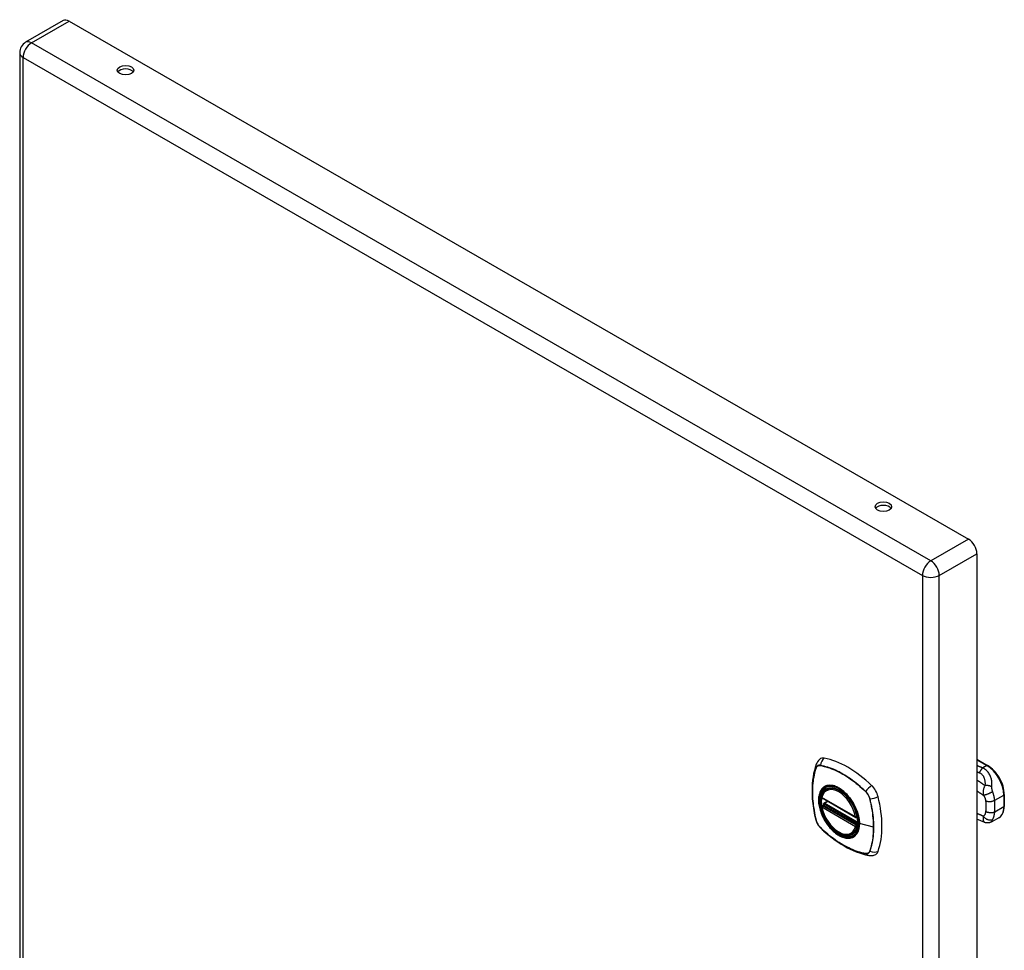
# Model space of a CAD drawing. Header units: inches. Extents: x 0 to 80.3, y -11 to 43.1.
# Tile 74 of 74: x 68.2 to 80.3, y 31.6 to 43.1. Entities that reach past the tile are written whole.
import ezdxf

# ---------------------------------------------------------------- set-up
doc = ezdxf.new("R2010")
doc.units = ezdxf.units.IN
doc.header["$MEASUREMENT"] = 0
doc.layers.add('Visible Edges(ANSI)', color=7, linetype='Continuous', lineweight=25)
doc.layers.add('Visible Tangent Edges(ANSI)', color=7, linetype='Continuous', lineweight=25)

msp = doc.modelspace()

# ---------------------------------------------------------------- linework, layer by layer
at = {"layer": 'Visible Edges(ANSI)'}
for p, q in [((68.786, 43.061), (68.323, 42.795)), ((68.858, 43.054), (79.908, 36.691)), ((68.25, 42.668), (68.25, 26.717)), ((80.011, 36.512), (80.011, 20.561)), ((80.011, 33.987), (80.143, 33.911)), ((78.166, 33.616), (78.184, 33.626)), ((80.348, 33.556), (80.348, 33.411)), ((78.11, 33.512), (78.524, 33.273)), ((78.11, 33.416), (78.124, 33.424)), ((78.129, 33.436), (78.129, 33.438)), ((78.135, 33.45), (78.176, 33.474)), ((78.535, 33.273), (78.539, 33.275)), ((80.109, 33.211), (80.011, 33.251)), ((80.118, 33.208), (80.109, 33.211)), ((80.281, 33.267), (80.195, 33.218)), ((78.479, 33.073), (78.496, 33.084))]:
    msp.add_line(p, q, dxfattribs=at)
at = {"layer": 'Visible Edges(ANSI)', "flags": 128}
for points in [[(78.036, 33.925), (78.024, 33.888), (78.014, 33.85), (78.005, 33.811), (77.998, 33.771), (77.993, 33.731), (77.989, 33.689), (77.986, 33.647), (77.986, 33.604), (77.986, 33.561), (77.989, 33.517), (77.992, 33.473), (77.998, 33.428), (78.004, 33.382), (78.013, 33.337), (78.022, 33.291), (78.033, 33.245)], [(78.08, 33.987), (78.072, 33.98), (78.065, 33.973), (78.052, 33.957), (78.043, 33.941), (78.036, 33.925)], [(80.348, 33.556), (80.347, 33.58), (80.344, 33.605), (80.339, 33.631), (80.333, 33.656), (80.324, 33.682), (80.314, 33.708), (80.302, 33.733), (80.289, 33.758), (80.274, 33.782), (80.258, 33.805), (80.241, 33.827), (80.223, 33.847), (80.204, 33.866), (80.184, 33.883), (80.164, 33.898), (80.143, 33.911)], [(78.104, 33.525), (78.108, 33.54), (78.114, 33.554), (78.12, 33.567), (78.127, 33.579), (78.136, 33.59), (78.145, 33.6), (78.155, 33.609), (78.166, 33.616)], [(78.427, 33.538), (78.446, 33.516), (78.463, 33.493), (78.479, 33.469), (78.495, 33.444), (78.509, 33.418), (78.521, 33.392), (78.533, 33.365), (78.543, 33.338)], [(78.479, 33.073), (78.467, 33.068), (78.455, 33.063), (78.442, 33.06), (78.429, 33.058), (78.416, 33.058), (78.402, 33.059), (78.387, 33.061), (78.373, 33.064), (78.358, 33.069), (78.344, 33.075), (78.329, 33.081), (78.314, 33.09), (78.3, 33.099), (78.285, 33.109), (78.271, 33.12), (78.257, 33.132), (78.243, 33.145), (78.23, 33.159), (78.217, 33.174), (78.204, 33.189), (78.192, 33.205), (78.18, 33.222), (78.169, 33.239), (78.159, 33.256), (78.149, 33.274), (78.14, 33.292), (78.132, 33.311), (78.125, 33.329), (78.118, 33.348), (78.113, 33.367), (78.108, 33.385), (78.104, 33.404)], [(78.124, 33.424), (78.126, 33.426), (78.128, 33.429), (78.129, 33.433), (78.129, 33.436)], [(80.281, 33.267), (80.289, 33.273), (80.297, 33.278), (80.304, 33.285), (80.31, 33.292), (80.322, 33.307), (80.332, 33.325), (80.339, 33.345), (80.344, 33.365), (80.347, 33.388), (80.348, 33.411)], [(78.033, 33.245), (78.037, 33.23), (78.042, 33.216), (78.049, 33.202), (78.055, 33.19), (78.063, 33.177), (78.072, 33.165), (78.081, 33.153), (78.092, 33.142)], [(80.195, 33.218), (80.185, 33.213), (80.174, 33.209), (80.164, 33.206), (80.153, 33.205), (80.142, 33.205), (80.132, 33.206), (80.127, 33.206), (80.124, 33.207), (80.118, 33.208)], [(78.092, 33.142), (78.126, 33.11), (78.161, 33.079), (78.197, 33.049), (78.233, 33.021), (78.269, 32.994), (78.306, 32.968), (78.343, 32.944), (78.38, 32.922), (78.417, 32.901), (78.455, 32.882), (78.492, 32.865), (78.53, 32.85), (78.568, 32.836), (78.606, 32.824), (78.644, 32.814), (78.682, 32.806)], [(78.682, 32.806), (78.699, 32.804), (78.718, 32.804), (78.737, 32.807), (78.747, 32.809), (78.757, 32.813)]]:
    msp.add_lwpolyline(points, dxfattribs=at)
at = {"layer": 'Visible Edges(ANSI)'}
for centre, radius, start, end in [((68.396, 42.668), 0.146, 119.936, 180), ((78.116, 33.522), 0.0118, 166.5789, 240.064), ((78.116, 33.406), 0.0118, 119.936, 190.602), ((78.14, 33.44), 0.0118, 119.936, 187.8207), ((78.529, 33.284), 0.0118, 240.064, 299.936)]:
    msp.add_arc(centre, radius, start, end, dxfattribs=at)
for centre, major_axis, ratio, start_param, end_param in [((68.858, 42.935), (-0.073, 0.127), 0.578093, 5.499721, 6.283185), ((69.551, 42.409), (0.102, 0), 0.575862, 0.379718, 2.761874), ((78.862, 37.047), (0.102, 0), 0.575862, 0.379718, 2.761874), ((79.908, 36.572), (0.073, -0.127), 0.578093, 0.787332, 2.358128), ((78.176, 33.839), (-0.088, 0.154), 0.578093, 5.827357, 6.382176), ((78.427, 32.842), (-0.639, 1.109), 0.578093, 5.172085, 5.827357), ((78.322, 33.345), (-0.157, 0.273), 0.578093, 5.503606, 6.749051), ((78.678, 33.551), (0.088, -0.154), 0.578093, 1.114968, 2.030492), ((78.322, 33.345), (-0.157, 0.273), 0.578093, 0.593057, 1.013697), ((77.94, 33.686), (-0.639, 1.109), 0.578093, 3.601288, 4.256561), ((78.322, 33.345), (0.157, -0.273), 0.578093, 5.81732, 7.062765), ((78.678, 32.97), (0.088, -0.154), 0.578093, 6.184194, 6.742881)]:
    msp.add_ellipse(centre, major_axis=major_axis, ratio=ratio, start_param=start_param, end_param=end_param, dxfattribs=at)
for centre, major_axis, ratio in [((69.551, 42.452), (0.102, 0), 0.575862), ((78.862, 37.09), (0.102, 0), 0.575862), ((78.319, 33.343), (-0.16, 0.277), 0.578093)]:
    msp.add_ellipse(centre, major_axis=major_axis, ratio=ratio, dxfattribs=at)
at = {"layer": 'Visible Tangent Edges(ANSI)'}
for p, q in [((68.396, 42.788), (68.858, 43.054)), ((79.445, 36.425), (68.396, 42.788)), ((68.293, 42.609), (79.342, 36.246)), ((68.293, 26.658), (68.293, 42.609)), ((79.908, 36.691), (79.445, 36.425)), ((79.548, 36.246), (80.011, 36.512)), ((79.342, 36.246), (79.342, 20.295)), ((79.548, 20.295), (79.548, 36.246)), ((78.036, 33.88), (78.037, 33.88)), ((78.088, 33.91), (78.089, 33.91)), ((80.011, 33.98), (80.134, 33.91)), ((80.134, 33.91), (80.084, 33.881)), ((78.521, 33.279), (78.107, 33.517)), ((78.643, 33.591), (78.643, 33.59)), ((80.23, 33.483), (80.342, 33.548)), ((80.342, 33.548), (80.342, 33.403)), ((78.107, 33.401), (78.521, 33.163)), ((78.116, 33.416), (78.127, 33.422)), ((78.529, 33.177), (78.116, 33.416)), ((78.127, 33.422), (78.541, 33.184)), ((78.545, 33.199), (78.135, 33.435)), ((78.14, 33.449), (78.179, 33.472)), ((78.545, 33.216), (78.14, 33.449)), ((78.695, 33.501), (78.695, 33.5)), ((80.342, 33.403), (80.23, 33.338)), ((78.538, 33.281), (78.538, 33.281)), ((78.037, 33.238), (78.036, 33.239)), ((78.541, 33.184), (78.529, 33.177)), ((78.538, 33.161), (78.539, 33.162)), ((78.741, 33.153), (78.57, 33.197)), ((78.089, 33.148), (78.088, 33.149)), ((78.643, 32.829), (78.643, 32.829)), ((78.695, 32.859), (78.695, 32.859))]:
    msp.add_line(p, q, dxfattribs=at)
at = {"layer": 'Visible Tangent Edges(ANSI)', "flags": 128}
for points in [[(78.036, 33.882), (78.028, 33.86), (78.022, 33.838), (78.016, 33.815), (78.01, 33.791), (78.006, 33.767), (78.001, 33.743), (77.998, 33.717), (77.995, 33.692), (77.993, 33.666), (77.991, 33.64), (77.99, 33.613), (77.99, 33.586), (77.99, 33.559), (77.991, 33.531), (77.993, 33.503), (77.995, 33.474), (77.998, 33.446), (78.001, 33.417), (78.006, 33.388), (78.01, 33.358), (78.016, 33.329), (78.022, 33.299), (78.028, 33.269), (78.036, 33.239)], [(78.036, 33.239), (78.029, 33.269), (78.022, 33.299), (78.016, 33.328), (78.011, 33.358), (78.006, 33.387), (78.002, 33.416), (77.998, 33.445), (77.996, 33.474), (77.993, 33.502), (77.992, 33.53), (77.991, 33.558), (77.99, 33.585), (77.991, 33.612), (77.992, 33.639), (77.993, 33.665), (77.995, 33.691), (77.998, 33.716), (78.002, 33.741), (78.006, 33.766), (78.011, 33.79), (78.016, 33.813), (78.022, 33.836), (78.029, 33.858), (78.036, 33.88)], [(78.088, 33.912), (78.085, 33.913), (78.082, 33.913), (78.079, 33.913), (78.077, 33.913), (78.074, 33.913), (78.071, 33.913), (78.068, 33.912), (78.066, 33.912), (78.063, 33.911), (78.061, 33.91), (78.058, 33.909), (78.056, 33.908), (78.054, 33.906), (78.052, 33.905), (78.049, 33.903), (78.048, 33.901), (78.046, 33.899), (78.044, 33.897), (78.042, 33.895), (78.041, 33.893), (78.039, 33.89), (78.038, 33.887), (78.037, 33.885), (78.036, 33.882)], [(78.037, 33.88), (78.038, 33.883), (78.039, 33.885), (78.04, 33.888), (78.042, 33.89), (78.043, 33.893), (78.045, 33.895), (78.046, 33.897), (78.048, 33.899), (78.05, 33.901), (78.052, 33.902), (78.054, 33.904), (78.056, 33.905), (78.059, 33.906), (78.061, 33.908), (78.063, 33.908), (78.066, 33.909), (78.069, 33.91), (78.071, 33.91), (78.074, 33.911), (78.077, 33.911), (78.079, 33.911), (78.082, 33.911), (78.085, 33.91), (78.088, 33.91)], [(78.644, 33.592), (78.622, 33.613), (78.599, 33.634), (78.576, 33.654), (78.553, 33.674), (78.53, 33.693), (78.507, 33.711), (78.483, 33.728), (78.46, 33.745), (78.436, 33.761), (78.413, 33.777), (78.389, 33.791), (78.366, 33.805), (78.342, 33.818), (78.319, 33.831), (78.295, 33.842), (78.272, 33.853), (78.248, 33.864), (78.225, 33.873), (78.202, 33.881), (78.179, 33.889), (78.156, 33.896), (78.133, 33.902), (78.111, 33.908), (78.088, 33.912)], [(78.089, 33.91), (78.111, 33.905), (78.133, 33.9), (78.156, 33.894), (78.179, 33.887), (78.202, 33.88), (78.225, 33.871), (78.248, 33.862), (78.271, 33.852), (78.295, 33.841), (78.318, 33.829), (78.342, 33.817), (78.365, 33.804), (78.389, 33.79), (78.412, 33.775), (78.436, 33.76), (78.459, 33.744), (78.483, 33.727), (78.506, 33.709), (78.529, 33.691), (78.552, 33.672), (78.575, 33.653), (78.598, 33.633), (78.621, 33.612), (78.643, 33.591)], [(80.084, 33.881), (80.081, 33.882), (80.078, 33.883), (80.075, 33.884), (80.072, 33.886), (80.069, 33.887), (80.066, 33.888), (80.063, 33.889), (80.059, 33.89), (80.056, 33.892), (80.053, 33.893), (80.05, 33.894), (80.047, 33.895), (80.044, 33.896), (80.041, 33.898), (80.038, 33.899), (80.035, 33.9), (80.032, 33.901), (80.029, 33.902), (80.026, 33.904), (80.023, 33.905), (80.02, 33.906), (80.017, 33.907), (80.014, 33.908), (80.011, 33.91)], [(80.084, 33.881), (80.082, 33.879), (80.08, 33.877), (80.078, 33.876), (80.076, 33.874), (80.074, 33.872), (80.072, 33.87), (80.07, 33.868), (80.068, 33.865), (80.066, 33.863), (80.065, 33.861), (80.063, 33.858), (80.061, 33.856), (80.059, 33.853), (80.057, 33.851), (80.055, 33.848), (80.054, 33.845), (80.052, 33.843), (80.05, 33.84), (80.049, 33.837), (80.047, 33.834), (80.045, 33.831), (80.044, 33.828), (80.042, 33.825), (80.041, 33.822)], [(80.195, 33.649), (80.196, 33.66), (80.196, 33.67), (80.196, 33.68), (80.196, 33.691), (80.196, 33.701), (80.195, 33.712), (80.193, 33.722), (80.191, 33.733), (80.189, 33.744), (80.186, 33.755), (80.183, 33.765), (80.179, 33.776), (80.174, 33.787), (80.169, 33.797), (80.163, 33.808), (80.157, 33.818), (80.15, 33.828), (80.142, 33.837), (80.134, 33.846), (80.125, 33.854), (80.115, 33.862), (80.105, 33.869), (80.095, 33.875), (80.084, 33.881)], [(80.011, 33.834), (80.012, 33.834), (80.013, 33.833), (80.015, 33.833), (80.016, 33.832), (80.017, 33.832), (80.018, 33.831), (80.02, 33.831), (80.021, 33.83), (80.022, 33.83), (80.023, 33.829), (80.025, 33.829), (80.026, 33.828), (80.027, 33.828), (80.028, 33.827), (80.03, 33.827), (80.031, 33.826), (80.032, 33.826), (80.033, 33.825), (80.035, 33.825), (80.036, 33.824), (80.037, 33.824), (80.038, 33.823), (80.04, 33.823), (80.041, 33.822)], [(80.041, 33.822), (80.048, 33.819), (80.055, 33.816), (80.061, 33.812), (80.067, 33.807), (80.072, 33.802), (80.078, 33.797), (80.082, 33.791), (80.087, 33.785), (80.091, 33.779), (80.094, 33.772), (80.097, 33.765), (80.1, 33.758), (80.102, 33.751), (80.104, 33.744), (80.106, 33.736), (80.108, 33.728), (80.109, 33.721), (80.11, 33.713), (80.11, 33.705), (80.111, 33.697), (80.111, 33.689), (80.111, 33.681), (80.11, 33.673), (80.11, 33.665)], [(78.123, 33.64), (78.115, 33.632), (78.106, 33.623), (78.099, 33.613), (78.092, 33.602), (78.086, 33.59), (78.08, 33.578), (78.076, 33.564), (78.072, 33.55), (78.069, 33.535), (78.067, 33.52), (78.066, 33.504), (78.066, 33.487), (78.066, 33.47), (78.067, 33.453), (78.069, 33.435), (78.072, 33.417), (78.076, 33.398), (78.081, 33.38), (78.086, 33.361), (78.092, 33.342), (78.099, 33.323), (78.106, 33.305), (78.115, 33.286), (78.123, 33.268)], [(78.567, 33.199), (78.562, 33.141), (78.545, 33.092), (78.517, 33.054), (78.481, 33.03), (78.437, 33.021), (78.387, 33.026), (78.334, 33.046), (78.281, 33.079), (78.229, 33.125), (78.181, 33.181), (78.14, 33.244), (78.107, 33.311), (78.084, 33.38), (78.071, 33.448), (78.07, 33.51), (78.081, 33.565), (78.102, 33.609), (78.133, 33.642), (78.173, 33.66), (78.219, 33.664), (78.27, 33.652), (78.324, 33.627), (78.377, 33.588), (78.427, 33.538)], [(78.157, 33.659), (78.155, 33.658), (78.154, 33.658), (78.152, 33.657), (78.151, 33.657), (78.149, 33.656), (78.148, 33.655), (78.146, 33.655), (78.145, 33.654), (78.143, 33.653), (78.142, 33.652), (78.141, 33.652), (78.139, 33.651), (78.138, 33.65), (78.137, 33.649), (78.135, 33.648), (78.134, 33.647), (78.132, 33.646), (78.131, 33.646), (78.13, 33.645), (78.129, 33.644), (78.127, 33.643), (78.126, 33.642), (78.125, 33.641), (78.123, 33.64)], [(78.479, 33.474), (78.467, 33.491), (78.455, 33.507), (78.443, 33.523), (78.43, 33.538), (78.417, 33.553), (78.403, 33.567), (78.39, 33.58), (78.376, 33.593), (78.361, 33.604), (78.347, 33.615), (78.332, 33.625), (78.318, 33.634), (78.303, 33.642), (78.289, 33.649), (78.274, 33.654), (78.26, 33.659), (78.246, 33.663), (78.232, 33.666), (78.218, 33.667), (78.205, 33.668), (78.192, 33.667), (78.18, 33.666), (78.168, 33.663), (78.157, 33.659)], [(80.11, 33.665), (80.106, 33.668), (80.102, 33.671), (80.097, 33.674), (80.093, 33.676), (80.089, 33.679), (80.085, 33.682), (80.081, 33.685), (80.077, 33.688), (80.073, 33.691), (80.069, 33.693), (80.065, 33.696), (80.06, 33.699), (80.056, 33.702), (80.052, 33.705), (80.048, 33.708), (80.044, 33.71), (80.04, 33.713), (80.036, 33.716), (80.032, 33.719), (80.027, 33.722), (80.023, 33.724), (80.019, 33.727), (80.015, 33.73), (80.011, 33.733)], [(80.11, 33.665), (80.107, 33.659), (80.104, 33.654), (80.102, 33.648), (80.099, 33.642), (80.097, 33.636), (80.096, 33.631), (80.094, 33.625), (80.093, 33.62), (80.091, 33.614), (80.09, 33.609), (80.089, 33.604), (80.089, 33.599), (80.088, 33.594), (80.088, 33.589), (80.088, 33.584), (80.088, 33.579), (80.088, 33.574), (80.088, 33.57), (80.088, 33.565), (80.089, 33.561), (80.089, 33.557), (80.09, 33.552), (80.091, 33.548), (80.092, 33.545)], [(80.195, 33.649), (80.192, 33.651), (80.189, 33.652), (80.186, 33.653), (80.183, 33.654), (80.179, 33.655), (80.176, 33.657), (80.173, 33.658), (80.169, 33.659), (80.165, 33.66), (80.162, 33.66), (80.158, 33.661), (80.154, 33.662), (80.15, 33.663), (80.146, 33.663), (80.143, 33.664), (80.139, 33.664), (80.135, 33.665), (80.131, 33.665), (80.128, 33.665), (80.124, 33.665), (80.12, 33.665), (80.117, 33.665), (80.113, 33.665), (80.11, 33.665)], [(80.205, 33.591), (80.204, 33.593), (80.204, 33.595), (80.203, 33.598), (80.202, 33.6), (80.201, 33.603), (80.201, 33.605), (80.2, 33.608), (80.199, 33.61), (80.199, 33.613), (80.198, 33.615), (80.198, 33.618), (80.197, 33.62), (80.197, 33.623), (80.196, 33.625), (80.196, 33.628), (80.196, 33.63), (80.195, 33.633), (80.195, 33.635), (80.195, 33.638), (80.195, 33.64), (80.195, 33.642), (80.195, 33.645), (80.195, 33.647), (80.195, 33.649)], [(78.643, 33.59), (78.646, 33.587), (78.649, 33.584), (78.652, 33.581), (78.655, 33.578), (78.657, 33.575), (78.66, 33.571), (78.663, 33.568), (78.665, 33.564), (78.668, 33.56), (78.67, 33.557), (78.673, 33.553), (78.675, 33.549), (78.677, 33.545), (78.679, 33.541), (78.681, 33.537), (78.683, 33.533), (78.685, 33.529), (78.687, 33.525), (78.688, 33.521), (78.69, 33.517), (78.691, 33.513), (78.693, 33.509), (78.694, 33.505), (78.695, 33.501)], [(78.697, 33.501), (78.696, 33.505), (78.695, 33.509), (78.693, 33.513), (78.692, 33.518), (78.69, 33.522), (78.689, 33.526), (78.687, 33.53), (78.685, 33.534), (78.683, 33.538), (78.681, 33.542), (78.679, 33.546), (78.677, 33.55), (78.675, 33.554), (78.672, 33.558), (78.67, 33.562), (78.667, 33.565), (78.664, 33.569), (78.662, 33.573), (78.659, 33.576), (78.656, 33.58), (78.653, 33.583), (78.65, 33.586), (78.647, 33.589), (78.644, 33.592)], [(80.011, 33.599), (80.014, 33.597), (80.018, 33.595), (80.021, 33.592), (80.024, 33.59), (80.028, 33.588), (80.031, 33.586), (80.035, 33.583), (80.038, 33.581), (80.041, 33.579), (80.045, 33.576), (80.048, 33.574), (80.052, 33.572), (80.055, 33.57), (80.058, 33.567), (80.062, 33.565), (80.065, 33.563), (80.069, 33.561), (80.072, 33.558), (80.075, 33.556), (80.079, 33.554), (80.082, 33.551), (80.086, 33.549), (80.089, 33.547), (80.092, 33.545)], [(80.205, 33.591), (80.201, 33.588), (80.197, 33.586), (80.193, 33.583), (80.189, 33.58), (80.184, 33.578), (80.179, 33.575), (80.173, 33.572), (80.168, 33.57), (80.162, 33.567), (80.157, 33.564), (80.151, 33.562), (80.146, 33.56), (80.14, 33.557), (80.134, 33.555), (80.129, 33.553), (80.124, 33.552), (80.119, 33.55), (80.114, 33.549), (80.11, 33.548), (80.106, 33.547), (80.102, 33.546), (80.098, 33.545), (80.095, 33.545), (80.092, 33.545)], [(80.092, 33.545), (80.094, 33.542), (80.096, 33.539), (80.098, 33.536), (80.099, 33.533), (80.101, 33.53), (80.103, 33.527), (80.104, 33.524), (80.106, 33.521), (80.107, 33.519), (80.108, 33.516), (80.109, 33.513), (80.111, 33.51), (80.112, 33.507), (80.113, 33.504), (80.114, 33.501), (80.115, 33.498), (80.115, 33.496), (80.116, 33.493), (80.117, 33.49), (80.117, 33.487), (80.118, 33.484), (80.118, 33.482), (80.119, 33.479), (80.119, 33.476)], [(80.23, 33.483), (80.23, 33.487), (80.229, 33.491), (80.229, 33.496), (80.228, 33.5), (80.228, 33.504), (80.227, 33.508), (80.226, 33.513), (80.225, 33.517), (80.225, 33.521), (80.224, 33.526), (80.223, 33.53), (80.222, 33.535), (80.221, 33.539), (80.22, 33.544), (80.218, 33.548), (80.217, 33.553), (80.216, 33.558), (80.215, 33.562), (80.213, 33.567), (80.212, 33.571), (80.21, 33.576), (80.209, 33.581), (80.207, 33.586), (80.205, 33.591)], [(78.124, 33.424), (78.123, 33.424), (78.123, 33.424), (78.123, 33.424), (78.123, 33.424), (78.123, 33.424), (78.123, 33.424), (78.123, 33.424), (78.123, 33.424), (78.123, 33.424), (78.123, 33.424), (78.123, 33.424), (78.123, 33.424), (78.123, 33.424), (78.123, 33.424), (78.123, 33.424), (78.123, 33.424), (78.123, 33.424), (78.123, 33.424), (78.123, 33.424), (78.123, 33.424), (78.123, 33.424), (78.123, 33.424), (78.123, 33.424), (78.123, 33.424)], [(78.123, 33.424), (78.123, 33.424), (78.123, 33.424), (78.123, 33.424), (78.123, 33.424), (78.123, 33.424), (78.123, 33.424), (78.123, 33.424), (78.123, 33.424), (78.123, 33.424), (78.124, 33.423), (78.124, 33.423), (78.124, 33.423), (78.124, 33.423), (78.124, 33.423), (78.124, 33.423), (78.124, 33.423), (78.124, 33.423), (78.124, 33.423), (78.125, 33.423), (78.125, 33.423), (78.125, 33.423), (78.125, 33.423), (78.125, 33.423), (78.125, 33.423)], [(78.125, 33.423), (78.125, 33.423), (78.126, 33.423), (78.126, 33.423), (78.126, 33.423), (78.126, 33.423), (78.126, 33.423), (78.126, 33.423), (78.126, 33.423), (78.126, 33.423), (78.126, 33.422), (78.126, 33.422), (78.126, 33.422), (78.126, 33.422), (78.126, 33.422), (78.126, 33.422), (78.126, 33.422), (78.126, 33.422), (78.127, 33.422), (78.127, 33.422), (78.127, 33.422), (78.127, 33.422), (78.127, 33.422), (78.127, 33.422), (78.127, 33.422)], [(78.129, 33.437), (78.129, 33.437), (78.129, 33.437), (78.129, 33.437), (78.129, 33.437), (78.129, 33.437), (78.129, 33.437), (78.129, 33.437), (78.129, 33.437), (78.129, 33.437), (78.129, 33.437), (78.129, 33.436), (78.129, 33.436), (78.129, 33.436), (78.129, 33.436), (78.129, 33.436), (78.129, 33.436), (78.129, 33.436), (78.129, 33.436), (78.129, 33.436), (78.129, 33.436), (78.129, 33.436), (78.129, 33.436), (78.129, 33.436), (78.129, 33.436)], [(78.132, 33.436), (78.132, 33.436), (78.132, 33.437), (78.132, 33.437), (78.131, 33.437), (78.131, 33.437), (78.131, 33.437), (78.131, 33.437), (78.131, 33.437), (78.131, 33.437), (78.131, 33.437), (78.13, 33.437), (78.13, 33.437), (78.13, 33.437), (78.13, 33.437), (78.13, 33.437), (78.13, 33.437), (78.13, 33.437), (78.13, 33.437), (78.13, 33.437), (78.129, 33.437), (78.129, 33.437), (78.129, 33.437), (78.129, 33.437), (78.129, 33.437)], [(78.135, 33.435), (78.135, 33.435), (78.135, 33.435), (78.135, 33.435), (78.135, 33.435), (78.135, 33.435), (78.134, 33.435), (78.134, 33.435), (78.134, 33.435), (78.134, 33.435), (78.134, 33.436), (78.134, 33.436), (78.134, 33.436), (78.134, 33.436), (78.133, 33.436), (78.133, 33.436), (78.133, 33.436), (78.133, 33.436), (78.133, 33.436), (78.133, 33.436), (78.133, 33.436), (78.133, 33.436), (78.132, 33.436), (78.132, 33.436), (78.132, 33.436)], [(78.512, 33.416), (78.511, 33.419), (78.509, 33.421), (78.508, 33.423), (78.507, 33.426), (78.505, 33.428), (78.504, 33.431), (78.503, 33.433), (78.501, 33.436), (78.5, 33.438), (78.499, 33.441), (78.497, 33.443), (78.496, 33.445), (78.495, 33.448), (78.493, 33.45), (78.492, 33.453), (78.49, 33.455), (78.489, 33.457), (78.487, 33.46), (78.486, 33.462), (78.484, 33.464), (78.483, 33.467), (78.482, 33.469), (78.48, 33.471), (78.479, 33.474)], [(78.57, 33.197), (78.57, 33.205), (78.57, 33.214), (78.569, 33.222), (78.569, 33.231), (78.568, 33.24), (78.566, 33.249), (78.565, 33.258), (78.563, 33.267), (78.562, 33.276), (78.56, 33.286), (78.558, 33.295), (78.555, 33.304), (78.553, 33.314), (78.55, 33.323), (78.547, 33.332), (78.544, 33.342), (78.54, 33.351), (78.537, 33.361), (78.533, 33.37), (78.529, 33.379), (78.525, 33.389), (78.521, 33.398), (78.516, 33.407), (78.512, 33.416)], [(78.695, 33.5), (78.699, 33.485), (78.702, 33.47), (78.706, 33.455), (78.709, 33.441), (78.712, 33.426), (78.715, 33.411), (78.718, 33.396), (78.72, 33.381), (78.723, 33.367), (78.725, 33.352), (78.727, 33.337), (78.729, 33.323), (78.731, 33.308), (78.733, 33.294), (78.735, 33.279), (78.736, 33.265), (78.737, 33.251), (78.738, 33.237), (78.739, 33.223), (78.74, 33.209), (78.74, 33.195), (78.741, 33.181), (78.741, 33.167), (78.741, 33.153)], [(78.697, 32.858), (78.704, 32.88), (78.711, 32.902), (78.717, 32.925), (78.722, 32.949), (78.727, 32.973), (78.731, 32.997), (78.735, 33.022), (78.737, 33.048), (78.74, 33.074), (78.741, 33.1), (78.742, 33.127), (78.742, 33.154), (78.742, 33.181), (78.741, 33.209), (78.74, 33.237), (78.737, 33.265), (78.734, 33.294), (78.731, 33.323), (78.727, 33.352), (78.722, 33.382), (78.717, 33.411), (78.711, 33.441), (78.704, 33.471), (78.697, 33.501)], [(80.23, 33.483), (80.227, 33.481), (80.223, 33.479), (80.219, 33.477), (80.215, 33.475), (80.21, 33.473), (80.206, 33.471), (80.201, 33.47), (80.196, 33.468), (80.191, 33.467), (80.185, 33.466), (80.18, 33.466), (80.175, 33.465), (80.169, 33.465), (80.164, 33.465), (80.158, 33.465), (80.153, 33.466), (80.148, 33.466), (80.143, 33.467), (80.139, 33.468), (80.134, 33.47), (80.13, 33.471), (80.126, 33.473), (80.122, 33.474), (80.119, 33.476)], [(80.119, 33.476), (80.119, 33.475), (80.119, 33.474), (80.119, 33.472), (80.119, 33.471), (80.12, 33.47), (80.12, 33.468), (80.12, 33.467), (80.12, 33.466), (80.12, 33.465), (80.12, 33.463), (80.12, 33.462), (80.12, 33.461), (80.12, 33.459), (80.121, 33.458), (80.121, 33.457), (80.121, 33.455), (80.121, 33.454), (80.121, 33.453), (80.121, 33.451), (80.121, 33.45), (80.121, 33.448), (80.121, 33.447), (80.121, 33.446), (80.121, 33.444)], [(80.121, 33.444), (80.121, 33.442), (80.122, 33.439), (80.122, 33.437), (80.122, 33.434), (80.122, 33.431), (80.122, 33.429), (80.122, 33.426), (80.122, 33.423), (80.122, 33.421), (80.122, 33.418), (80.122, 33.415), (80.122, 33.413), (80.122, 33.41), (80.122, 33.407), (80.122, 33.405), (80.122, 33.402), (80.122, 33.399), (80.122, 33.396), (80.122, 33.394), (80.122, 33.391), (80.122, 33.388), (80.122, 33.386), (80.121, 33.383), (80.121, 33.38)], [(80.23, 33.338), (80.231, 33.345), (80.231, 33.351), (80.231, 33.357), (80.232, 33.363), (80.232, 33.37), (80.233, 33.376), (80.233, 33.382), (80.233, 33.388), (80.233, 33.394), (80.233, 33.401), (80.233, 33.407), (80.233, 33.413), (80.233, 33.419), (80.233, 33.425), (80.233, 33.431), (80.233, 33.437), (80.233, 33.443), (80.233, 33.448), (80.232, 33.454), (80.232, 33.46), (80.231, 33.466), (80.231, 33.472), (80.231, 33.477), (80.23, 33.483)], [(78.543, 33.338), (78.545, 33.332), (78.547, 33.326), (78.548, 33.32), (78.55, 33.314), (78.552, 33.308), (78.553, 33.302), (78.555, 33.296), (78.556, 33.29), (78.558, 33.284), (78.559, 33.278), (78.56, 33.273), (78.561, 33.267), (78.562, 33.261), (78.563, 33.255), (78.564, 33.249), (78.565, 33.243), (78.565, 33.238), (78.566, 33.232), (78.566, 33.226), (78.567, 33.221), (78.567, 33.215), (78.567, 33.21), (78.567, 33.204), (78.567, 33.199)], [(80.092, 33.287), (80.089, 33.289), (80.086, 33.29), (80.082, 33.291), (80.079, 33.293), (80.075, 33.294), (80.072, 33.296), (80.069, 33.297), (80.065, 33.299), (80.062, 33.3), (80.058, 33.301), (80.055, 33.303), (80.052, 33.304), (80.048, 33.306), (80.045, 33.307), (80.041, 33.309), (80.038, 33.31), (80.035, 33.311), (80.031, 33.313), (80.028, 33.314), (80.024, 33.316), (80.021, 33.317), (80.018, 33.319), (80.014, 33.32), (80.011, 33.322)], [(80.092, 33.287), (80.091, 33.283), (80.09, 33.279), (80.089, 33.274), (80.089, 33.27), (80.088, 33.266), (80.088, 33.262), (80.088, 33.259), (80.088, 33.255), (80.088, 33.251), (80.088, 33.247), (80.088, 33.244), (80.089, 33.241), (80.089, 33.237), (80.09, 33.234), (80.091, 33.231), (80.092, 33.228), (80.094, 33.226), (80.095, 33.223), (80.097, 33.221), (80.099, 33.218), (80.101, 33.216), (80.104, 33.214), (80.106, 33.213), (80.109, 33.211)], [(80.119, 33.346), (80.119, 33.343), (80.118, 33.34), (80.118, 33.337), (80.117, 33.334), (80.117, 33.331), (80.116, 33.328), (80.115, 33.325), (80.115, 33.323), (80.114, 33.32), (80.113, 33.317), (80.112, 33.315), (80.111, 33.312), (80.109, 33.31), (80.108, 33.307), (80.107, 33.305), (80.105, 33.303), (80.104, 33.301), (80.103, 33.299), (80.101, 33.297), (80.099, 33.295), (80.098, 33.293), (80.096, 33.291), (80.094, 33.289), (80.092, 33.287)], [(80.205, 33.246), (80.201, 33.244), (80.197, 33.242), (80.193, 33.241), (80.189, 33.24), (80.184, 33.239), (80.179, 33.239), (80.173, 33.239), (80.168, 33.239), (80.162, 33.24), (80.157, 33.241), (80.151, 33.242), (80.146, 33.244), (80.14, 33.246), (80.134, 33.249), (80.129, 33.252), (80.124, 33.255), (80.119, 33.259), (80.114, 33.262), (80.11, 33.266), (80.106, 33.27), (80.102, 33.274), (80.098, 33.279), (80.095, 33.283), (80.092, 33.287)], [(80.121, 33.38), (80.121, 33.379), (80.121, 33.377), (80.121, 33.376), (80.121, 33.374), (80.121, 33.373), (80.121, 33.372), (80.121, 33.37), (80.121, 33.369), (80.121, 33.367), (80.121, 33.366), (80.12, 33.364), (80.12, 33.363), (80.12, 33.361), (80.12, 33.36), (80.12, 33.359), (80.12, 33.357), (80.12, 33.356), (80.12, 33.354), (80.12, 33.353), (80.119, 33.351), (80.119, 33.35), (80.119, 33.348), (80.119, 33.347), (80.119, 33.346)], [(80.23, 33.338), (80.227, 33.337), (80.223, 33.336), (80.219, 33.334), (80.215, 33.333), (80.21, 33.332), (80.206, 33.331), (80.201, 33.331), (80.196, 33.33), (80.191, 33.33), (80.185, 33.33), (80.18, 33.33), (80.175, 33.33), (80.169, 33.331), (80.164, 33.331), (80.158, 33.332), (80.153, 33.333), (80.148, 33.334), (80.143, 33.335), (80.139, 33.337), (80.134, 33.338), (80.13, 33.34), (80.126, 33.342), (80.122, 33.344), (80.119, 33.346)], [(80.205, 33.246), (80.207, 33.249), (80.209, 33.252), (80.21, 33.255), (80.212, 33.259), (80.213, 33.262), (80.214, 33.266), (80.216, 33.269), (80.217, 33.273), (80.218, 33.276), (80.22, 33.28), (80.221, 33.284), (80.222, 33.288), (80.223, 33.292), (80.224, 33.296), (80.225, 33.3), (80.225, 33.304), (80.226, 33.308), (80.227, 33.312), (80.228, 33.316), (80.228, 33.321), (80.229, 33.325), (80.229, 33.329), (80.23, 33.334), (80.23, 33.338)], [(78.036, 33.239), (78.037, 33.235), (78.038, 33.231), (78.039, 33.227), (78.041, 33.222), (78.042, 33.218), (78.044, 33.214), (78.046, 33.21), (78.048, 33.206), (78.049, 33.202), (78.052, 33.198), (78.054, 33.194), (78.056, 33.19), (78.058, 33.186), (78.061, 33.182), (78.063, 33.178), (78.066, 33.174), (78.068, 33.171), (78.071, 33.167), (78.074, 33.164), (78.077, 33.16), (78.079, 33.157), (78.082, 33.154), (78.085, 33.151), (78.088, 33.148)], [(78.088, 33.149), (78.085, 33.152), (78.082, 33.155), (78.079, 33.158), (78.077, 33.161), (78.074, 33.165), (78.071, 33.168), (78.069, 33.172), (78.066, 33.175), (78.063, 33.179), (78.061, 33.182), (78.059, 33.186), (78.056, 33.19), (78.054, 33.194), (78.052, 33.198), (78.05, 33.202), (78.048, 33.206), (78.046, 33.21), (78.045, 33.214), (78.043, 33.218), (78.042, 33.222), (78.04, 33.226), (78.039, 33.23), (78.038, 33.234), (78.037, 33.238)], [(78.123, 33.268), (78.125, 33.265), (78.126, 33.263), (78.127, 33.26), (78.129, 33.258), (78.13, 33.255), (78.131, 33.253), (78.132, 33.251), (78.134, 33.248), (78.135, 33.246), (78.137, 33.243), (78.138, 33.241), (78.139, 33.238), (78.141, 33.236), (78.142, 33.234), (78.143, 33.231), (78.145, 33.229), (78.146, 33.226), (78.148, 33.224), (78.149, 33.222), (78.151, 33.219), (78.152, 33.217), (78.154, 33.215), (78.155, 33.212), (78.157, 33.21)], [(78.157, 33.21), (78.168, 33.193), (78.18, 33.177), (78.193, 33.161), (78.205, 33.146), (78.219, 33.131), (78.232, 33.117), (78.246, 33.104), (78.26, 33.091), (78.274, 33.08), (78.289, 33.069), (78.303, 33.059), (78.318, 33.05), (78.332, 33.042), (78.347, 33.035), (78.361, 33.03), (78.376, 33.025), (78.39, 33.021), (78.403, 33.018), (78.417, 33.017), (78.43, 33.016), (78.443, 33.017), (78.455, 33.018), (78.467, 33.021), (78.479, 33.025)], [(78.512, 33.044), (78.516, 33.048), (78.521, 33.052), (78.525, 33.057), (78.529, 33.061), (78.533, 33.066), (78.537, 33.071), (78.54, 33.077), (78.544, 33.082), (78.547, 33.088), (78.55, 33.094), (78.553, 33.1), (78.555, 33.106), (78.558, 33.113), (78.56, 33.12), (78.562, 33.127), (78.563, 33.134), (78.565, 33.141), (78.566, 33.149), (78.568, 33.156), (78.569, 33.164), (78.569, 33.172), (78.57, 33.18), (78.57, 33.188), (78.57, 33.197)], [(78.541, 33.184), (78.541, 33.184), (78.541, 33.184), (78.541, 33.184), (78.541, 33.184), (78.541, 33.183), (78.541, 33.183), (78.541, 33.183), (78.541, 33.183), (78.541, 33.183), (78.541, 33.183), (78.542, 33.183), (78.542, 33.183), (78.542, 33.183), (78.542, 33.183), (78.542, 33.183), (78.542, 33.183), (78.542, 33.183), (78.542, 33.183), (78.542, 33.183), (78.542, 33.183), (78.542, 33.183), (78.542, 33.183), (78.542, 33.183), (78.542, 33.183)], [(78.542, 33.183), (78.542, 33.183), (78.542, 33.183), (78.542, 33.183), (78.542, 33.183), (78.542, 33.183), (78.542, 33.183), (78.542, 33.183), (78.542, 33.182), (78.543, 33.182), (78.543, 33.182), (78.543, 33.182), (78.543, 33.182), (78.543, 33.182), (78.543, 33.182), (78.543, 33.182), (78.543, 33.182), (78.543, 33.182), (78.543, 33.182), (78.543, 33.182), (78.543, 33.182), (78.543, 33.182), (78.543, 33.182), (78.543, 33.182), (78.543, 33.182)], [(78.741, 33.153), (78.741, 33.14), (78.741, 33.127), (78.74, 33.113), (78.74, 33.1), (78.739, 33.087), (78.738, 33.074), (78.737, 33.061), (78.736, 33.048), (78.735, 33.035), (78.733, 33.023), (78.731, 33.01), (78.729, 32.998), (78.727, 32.985), (78.725, 32.973), (78.723, 32.961), (78.72, 32.949), (78.718, 32.938), (78.715, 32.926), (78.712, 32.915), (78.709, 32.903), (78.706, 32.892), (78.702, 32.881), (78.699, 32.87), (78.695, 32.859)], [(80.195, 33.223), (80.193, 33.221), (80.19, 33.219), (80.187, 33.217), (80.184, 33.216), (80.181, 33.214), (80.178, 33.213), (80.175, 33.211), (80.172, 33.21), (80.169, 33.209), (80.165, 33.208), (80.162, 33.207), (80.159, 33.207), (80.155, 33.206), (80.152, 33.206), (80.148, 33.205), (80.145, 33.205), (80.142, 33.205), (80.138, 33.205), (80.135, 33.205), (80.131, 33.206), (80.128, 33.206), (80.125, 33.207), (80.121, 33.208), (80.118, 33.208)], [(80.195, 33.223), (80.195, 33.223), (80.195, 33.223), (80.195, 33.224), (80.195, 33.224), (80.195, 33.225), (80.195, 33.225), (80.196, 33.226), (80.196, 33.227), (80.196, 33.228), (80.196, 33.228), (80.197, 33.229), (80.197, 33.23), (80.198, 33.231), (80.198, 33.232), (80.199, 33.233), (80.199, 33.235), (80.2, 33.236), (80.201, 33.237), (80.201, 33.238), (80.202, 33.24), (80.203, 33.241), (80.204, 33.243), (80.204, 33.244), (80.205, 33.246)], [(80.195, 33.218), (80.195, 33.218), (80.196, 33.218), (80.196, 33.218), (80.196, 33.219), (80.196, 33.219), (80.196, 33.219), (80.196, 33.219), (80.196, 33.219), (80.196, 33.219), (80.196, 33.22), (80.196, 33.22), (80.196, 33.22), (80.196, 33.22), (80.196, 33.22), (80.196, 33.22), (80.196, 33.221), (80.196, 33.221), (80.196, 33.221), (80.196, 33.221), (80.196, 33.222), (80.196, 33.222), (80.195, 33.222), (80.195, 33.222), (80.195, 33.223)], [(78.088, 33.148), (78.111, 33.126), (78.133, 33.106), (78.156, 33.086), (78.179, 33.066), (78.202, 33.047), (78.226, 33.029), (78.249, 33.011), (78.272, 32.995), (78.296, 32.978), (78.32, 32.963), (78.343, 32.948), (78.367, 32.934), (78.39, 32.921), (78.414, 32.909), (78.437, 32.897), (78.461, 32.886), (78.484, 32.876), (78.507, 32.867), (78.531, 32.858), (78.554, 32.851), (78.577, 32.844), (78.599, 32.837), (78.622, 32.832), (78.644, 32.828)], [(78.643, 32.829), (78.621, 32.834), (78.598, 32.839), (78.575, 32.845), (78.553, 32.852), (78.53, 32.86), (78.507, 32.868), (78.483, 32.877), (78.46, 32.887), (78.437, 32.898), (78.413, 32.91), (78.39, 32.922), (78.366, 32.935), (78.343, 32.949), (78.319, 32.964), (78.296, 32.979), (78.272, 32.995), (78.249, 33.012), (78.225, 33.03), (78.202, 33.048), (78.179, 33.067), (78.156, 33.086), (78.133, 33.106), (78.111, 33.127), (78.089, 33.148)], [(78.479, 33.025), (78.48, 33.025), (78.482, 33.026), (78.483, 33.027), (78.484, 33.027), (78.486, 33.028), (78.487, 33.029), (78.489, 33.029), (78.49, 33.03), (78.492, 33.031), (78.493, 33.031), (78.494, 33.032), (78.496, 33.033), (78.497, 33.034), (78.499, 33.035), (78.5, 33.036), (78.501, 33.036), (78.503, 33.037), (78.504, 33.038), (78.505, 33.039), (78.507, 33.04), (78.508, 33.041), (78.509, 33.042), (78.511, 33.043), (78.512, 33.044)], [(78.695, 32.859), (78.694, 32.856), (78.693, 32.854), (78.691, 32.851), (78.69, 32.849), (78.688, 32.846), (78.687, 32.844), (78.685, 32.842), (78.683, 32.84), (78.681, 32.838), (78.679, 32.837), (78.677, 32.835), (78.675, 32.834), (78.673, 32.833), (78.67, 32.832), (78.668, 32.831), (78.665, 32.83), (78.663, 32.829), (78.66, 32.829), (78.657, 32.828), (78.655, 32.828), (78.652, 32.828), (78.649, 32.828), (78.646, 32.829), (78.643, 32.829)], [(78.644, 32.828), (78.647, 32.827), (78.65, 32.827), (78.653, 32.827), (78.656, 32.827), (78.659, 32.827), (78.662, 32.827), (78.664, 32.828), (78.667, 32.828), (78.67, 32.829), (78.672, 32.83), (78.675, 32.831), (78.677, 32.832), (78.679, 32.834), (78.681, 32.835), (78.683, 32.837), (78.685, 32.839), (78.687, 32.841), (78.689, 32.843), (78.69, 32.845), (78.692, 32.847), (78.693, 32.85), (78.695, 32.853), (78.696, 32.855), (78.697, 32.858)]]:
    msp.add_lwpolyline(points, dxfattribs=at)
at = {"layer": 'Visible Tangent Edges(ANSI)'}
for centre, major_axis, ratio, start_param, end_param in [((68.396, 42.668), (-0.073, -0.127), 0.578093, 3.925057, 5.495853), ((68.396, 42.668), (-0.073, 0.127), 0.578093, 5.499721, 6.283185), ((68.396, 42.668), (-0.146, 0), 0.575862, 0, 0.785398), ((79.445, 36.306), (0.073, 0.127), 0.578093, 0.783464, 2.354261), ((79.445, 36.306), (-0.073, 0.127), 0.578093, 3.928925, 5.499721), ((79.445, 36.306), (-0.146, 0), 0.575862, 0.785398, 2.356194), ((78.174, 33.901), (-0.021, -0.116), 0.732657, 3.836161, 4.745518), ((78.148, 33.885), (-0.111, 0.039), 0.731263, 0, 0.488467), ((78.045, 33.882), (0.00929, -0.00325), 0.727761, 3.627167, 3.867813), ((78.096, 33.911), (0.00185, 0.00967), 0.732515, 1.610157, 1.850804), ((80.134, 33.893), (0.0098, 0.0171), 0.578093, 0, 0.783464), ((80.134, 33.668), (0.147, -0.256), 0.578093, 0.787332, 2.358128), ((78.321, 33.344), (-0.173, 0.3), 0.578093, 5.049679, 10.658285), ((78.314, 33.34), (-0.15, 0.261), 0.578093, 4.16689, 6.832552), ((78.323, 33.345), (-0.156, 0.271), 0.578093, 5.008642, 6.283185), ((78.703, 33.596), (-0.0822, -0.0848), 0.362026, 4.182044, 5.091401), ((78.116, 33.522), (-0.0115, 0.0027), 0.695905, 0, 0.935665), ((78.116, 33.522), (-0.0059, -0.0102), 0.578093, 5.495853, 6.283185), ((78.649, 33.592), (-0.00681, -0.00711), 0.364019, 5.089303, 5.329949), ((78.73, 33.55), (-0.115, -0.029), 0.359195, 1.190857, 2.100214), ((80.329, 33.556), (0.0197, 0), 0.575862, 5.497787, 6.283185), ((78.116, 33.406), (-0.0116, -0.0022), 0.423362, 0, 0.692028), ((78.116, 33.406), (-0.0059, -0.0102), 0.578093, 3.925057, 5.495853), ((78.314, 33.34), (0.15, -0.261), 0.578093, 4.16689, 6.832552), ((78.116, 33.406), (-0.0059, 0.0102), 0.578093, 5.499721, 6.283185), ((78.118, 33.434), (0.0019, -0.0117), 0.983789, 0.322582, 1.638537), ((78.124, 33.433), (0.0039, 0.0112), 0.654364, 3.80656, 5.233141), ((78.127, 33.432), (0.0059, 0.0102), 0.578093, 3.925057, 5.333981), ((78.14, 33.44), (-0.0117, -0.0016), 0.469248, 0, 0.204023), ((78.14, 33.44), (-0.0059, -0.0102), 0.578093, 3.925057, 5.349392), ((78.14, 33.44), (-0.0059, 0.0102), 0.578093, 5.499721, 6.283185), ((78.7, 33.505), (-0.00956, -0.00234), 0.361195, 0.95229, 1.192936), ((80.134, 33.523), (0.147, -0.256), 0.578093, 0, 0.787332), ((80.329, 33.411), (0.0197, 0), 0.575862, 5.497787, 6.283185), ((78.323, 33.345), (-0.156, 0.271), 0.578093, 4.16689, 4.416136), ((78.529, 33.284), (-0.0116, -0.0022), 0.423362, 0.692028, 2.262824), ((78.529, 33.284), (-0.0059, -0.0102), 0.578093, 5.495853, 6.283185), ((78.529, 33.284), (0.0059, -0.0102), 0.578093, 0, 1.025297), ((78.148, 33.273), (-0.115, -0.029), 0.359195, 0, 0.145182), ((78.045, 33.242), (-0.00955, -0.00239), 0.36454, 0.145508, 0.386154), ((78.323, 33.345), (0.156, -0.271), 0.578093, 0, 0.549367), ((78.529, 33.167), (0.0059, 0.0102), 0.578093, 0.783464, 2.354261), ((78.529, 33.167), (0.0115, -0.0027), 0.695905, 4.077257, 5.648054), ((78.529, 33.167), (0.0059, -0.0102), 0.578093, 0.549367, 2.358128), ((78.541, 33.193), (-0.0059, -0.0102), 0.578093, 0.783464, 1.09593), ((78.544, 33.191), (-0.00747, -0.00915), 0.48384, 0.86768, 0.967749), ((78.572, 33.199), (-0.00492, 0), 0.575862, 0.141897, 1.156289), ((78.096, 33.154), (-0.00684, -0.00708), 0.367364, 5.896099, 6.136746), ((78.174, 33.227), (-0.0822, -0.0848), 0.362026, 6.137077, 6.283185), ((78.649, 32.836), (0.00181, 0.00967), 0.72917, 2.411878, 2.652524), ((78.703, 32.923), (-0.021, -0.116), 0.732657, 5.791194, 6.283185), ((78.7, 32.865), (-0.00931, 0.0032), 0.731106, 1.28729, 1.527937), ((78.73, 32.938), (-0.111, 0.039), 0.731263, 1.534142, 2.443499)]:
    msp.add_ellipse(centre, major_axis=major_axis, ratio=ratio, start_param=start_param, end_param=end_param, dxfattribs=at)
for centre, major_axis in [((78.322, 33.344), (0.171, -0.297)), ((78.319, 33.343), (-0.162, 0.282)), ((78.319, 33.343), (0.162, -0.281))]:
    msp.add_ellipse(centre, major_axis=major_axis, ratio=0.578093, dxfattribs=at)

doc.saveas('drawing.dxf')
